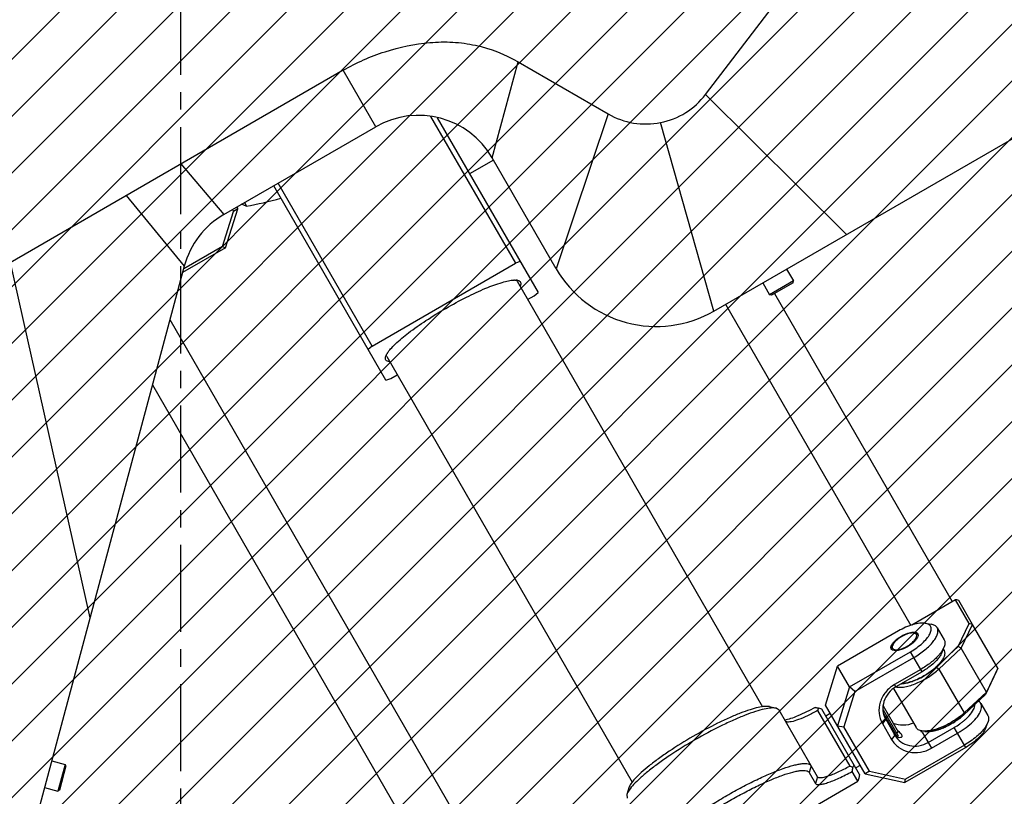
# Model space of a CAD drawing. Header units: millimetres. Extents: x 0 to 2550, y 0 to 1188.
# Tile 193 of 218: x 1468 to 1585, y 780 to 873. Entities that reach past the tile are written whole.
import ezdxf

# ---------------------------------------------------------------- set-up
doc = ezdxf.new("R2010")
doc.units = ezdxf.units.MM
doc.header["$LTSCALE"] = 46.255
doc.linetypes.add('CENTER', pattern=[0.6, 0.375, -0.075, 0.075, -0.075])
doc.linetypes.add('PHANTOM', pattern=[0.8, 0.45, -0.05, 0.1, -0.05, 0.1, -0.05])
doc.layers.get('0').update_dxf_attribs({"linetype": 'CONTINUOUS'})
for name, color, linetype in [('CSHCS-BR-M4-12_203_PBL325', 7, 'CONTINUOUS'), ('DEFAULT_1', 7, 'CENTER'), ('DEFAULT_3', 7, 'PHANTOM'), ('FWSRM-D10-V4-E2-T2_5_PBL324', 7, 'CONTINUOUS'), ('M2000801_PBL248', 7, 'CONTINUOUS'), ('M2100102_PBL329', 7, 'CONTINUOUS'), ('M2200104_PBL311', 7, 'CONTINUOUS'), ('M2200202_PBL270', 7, 'CONTINUOUS'), ('M2200301_PBL312', 7, 'CONTINUOUS'), ('M2300101_PBL280', 7, 'CONTINUOUS'), ('M2300101_PBL296', 7, 'CONTINUOUS'), ('M2300202_PBL279', 7, 'CONTINUOUS'), ('M2300301_PBL297', 7, 'CONTINUOUS'), ('M2300301_PBL328', 7, 'CONTINUOUS'), ('M2300602_PBL283', 7, 'CONTINUOUS'), ('M2410102_PBL290', 7, 'CONTINUOUS'), ('P9140503_BOLT_PBL272', 7, 'CONTINUOUS'), ('P9140503_BOLT_PBL294', 7, 'CONTINUOUS'), ('WFM_0608_06_2_PBL326', 7, 'CONTINUOUS'), ('WFM_0608_06_2_PBL327', 7, 'CONTINUOUS'), ('WFM_0608_06_2_PBL334', 7, 'CONTINUOUS')]:
    doc.layers.add(name, color=color, linetype=linetype)

# ---------------------------------------------------------------- blocks, each defined once
blk = doc.blocks.new('DD')
at = {"color": 134, "linetype": 'Continuous'}
for p, q in [((820.23, 1272.78), (1244.41, 1696.96)), ((826.08, 1267.31), (1249.88, 1691.11)), ((832.07, 1261.99), (1255.2, 1685.12)), ((838.22, 1256.83), (1260.36, 1678.97)), ((844.52, 1251.82), (1265.37, 1672.67)), ((850.98, 1246.96), (1270.23, 1666.21)), ((857.59, 1242.26), (1274.93, 1659.6)), ((864.36, 1237.71), (1279.48, 1652.83)), ((871.29, 1233.33), (1283.86, 1645.9)), ((878.39, 1229.11), (1288.07, 1638.8)), ((885.65, 1225.06), (1292.12, 1631.54)), ((893.09, 1221.19), (1296, 1624.1)), ((900.7, 1217.48), (1299.7, 1616.49)), ((908.49, 1213.96), (1303.23, 1608.7)), ((916.47, 1210.63), (1306.56, 1600.72)), ((924.65, 1207.49), (1309.7, 1592.54)), ((933.02, 1204.55), (1312.64, 1584.16)), ((941.61, 1201.83), (1315.36, 1575.58)), ((950.42, 1199.32), (1317.87, 1566.77)), ((959.46, 1197.05), (1320.14, 1557.73)), ((968.75, 1195.02), (1322.17, 1548.44)), ((978.29, 1193.25), (1323.94, 1538.9)), ((988.12, 1191.77), (1325.42, 1529.07)), ((998.25, 1190.58), (1326.61, 1518.94)), ((1008.7, 1189.72), (1327.47, 1508.49)), ((1019.51, 1189.21), (1327.98, 1497.68)), ((1030.71, 1189.1), (1328.09, 1486.48)), ((1042.35, 1189.43), (1327.76, 1474.84)), ((1054.49, 1190.25), (1326.94, 1462.7)), ((1067.2, 1191.65), (1325.54, 1449.99)), ((1080.58, 1193.72), (1323.47, 1436.61))]:
    blk.add_line(p, q, dxfattribs=at)
at = {"layer": 'CSHCS-BR-M4-12_203_PBL325', "color": 7}
for p in [(1168.19, 1318.25), (1170.84, 1312.85)]:
    blk.add_line(p, (1171.19, 1313.05), dxfattribs=at)
at = {"layer": 'DEFAULT_1', "color": 1}
blk.add_line((1028.1, 1489.09), (1028.1, 1183.41), dxfattribs=at)
at = {"layer": 'DEFAULT_3', "color": 2}
blk.add_circle((1028.1, 1489.09), 300, dxfattribs=at)
at = {"layer": 'FWSRM-D10-V4-E2-T2_5_PBL324', "color": 7}
for p, q in [((1168.17, 1317.48), (1171.17, 1312.29)), ((1168.3, 1316.55), (1170.82, 1312.19)), ((1171.09, 1312.01), (1171.17, 1312.29))]:
    blk.add_line(p, q, dxfattribs=at)
at = {"layer": 'M2000801_PBL248', "color": 7}
for p, q in [((1132.79, 1440.07), (1149.39, 1461.76)), ((1134.44, 1396.91), (1235, 1454.97)), ((1060.55, 1444.89), (965.87, 1390.23)), ((1095.4, 1446.58), (1113.38, 1436.2)), ((1036.77, 1416.16), (1067.05, 1433.63)), ((1103.02, 1405.33), (1090.27, 1427.41)), ((1028.85, 1405.83), (996.05, 1283.43))]:
    blk.add_line(p, q, dxfattribs=at)
at = {"layer": 'M2000801_PBL248', "color": 2}
for p, q in [((1067.05, 1433.63), (1060.55, 1444.89)), ((1090.27, 1427.41), (1095.4, 1446.58)), ((1132.79, 1440.07), (1160.88, 1412.17)), ((1113.38, 1436.2), (1103.02, 1405.33)), ((1134.44, 1396.91), (1123.81, 1434.48)), ((1028.21, 1426.22), (1036.77, 1416.16)), ((1017.31, 1419.93), (1028.85, 1405.83)), ((1010.09, 1335.8), (994.24, 1406.61))]:
    blk.add_line(p, q, dxfattribs=at)
at = {"layer": 'M2000801_PBL248', "color": 7}
for centre, radius, start, end in [((1075.55, 1418.91), 17, 30, 120), ((1045.27, 1401.43), 17, 120, 165), ((1122.94, 1416.83), 23, 210, 300)]:
    blk.add_arc(centre, radius, start, end, dxfattribs=at)
for points, knots in [([(1060.55, 1444.89), (1063.18, 1446.41), (1068.79, 1448.9), (1076.29, 1450.45), (1082.4, 1450.61), (1088.44, 1449.78), (1092.77, 1448.09), (1095.4, 1446.58)], [0, 0, 0, 0, 0.25007, 0.50013, 0.625301, 0.750447, 1, 1, 1, 1]), ([(1123.81, 1434.48), (1125.57, 1434.83), (1129, 1436.15), (1131.7, 1438.65), (1132.79, 1440.07)], [0, 0, 0, 0, 0.500003, 1, 1, 1, 1]), ([(1113.38, 1436.2), (1114.93, 1435.3), (1118.38, 1434.03), (1122.05, 1434.13), (1123.81, 1434.48)], [0, 0, 0, 0, 0.5, 1, 1, 1, 1])]:
    blk.add_open_spline(points, degree=3, knots=knots, dxfattribs=at)
at = {"layer": 'M2100102_PBL329', "color": 7}
blk.add_line((1090.52, 1426.98), (1085.75, 1424.23), dxfattribs=at)
at = {"layer": 'M2200104_PBL311', "color": 7}
for p, q in [((1077.97, 1435.7), (1094.88, 1406.43)), ((1079.31, 1435.39), (1099.38, 1400.62)), ((1069.07, 1383.12), (1046.69, 1421.88)), ((1066.3, 1389.93), (1047.56, 1422.38)), ((1066.3, 1389.93), (1094.88, 1406.43)), ((1095.84, 1406.77), (1094.88, 1406.43)), ((1097.31, 1399.21), (1098.61, 1399.96)), ((1098.61, 1399.96), (1099.38, 1400.62)), ((1066.3, 1389.93), (1065.52, 1389.27)), ((1070.03, 1383.46), (1071.33, 1384.21)), ((1069.07, 1383.12), (1070.03, 1383.46))]:
    blk.add_line(p, q, dxfattribs=at)
for centre, radius, start, end in [((1094.79, 1398.72), 4.37, 91.1143, 92.8701), ((1094.82, 1400.41), 2.68, 83.7179, 87.3662), ((1094.88, 1400.96), 2.13, 80.3097, 83.6999), ((1071.04, 1387.19), 2.13, 156.3001, 159.6903), ((1071.54, 1386.97), 2.68, 152.6338, 156.2822), ((1073.02, 1386.15), 4.37, 147.1298, 148.8857)]:
    blk.add_arc(centre, radius, start, end, dxfattribs=at)
for points, knots in [([(1081.01, 1397.45), (1082.35, 1398.23), (1084.97, 1399.64), (1088.71, 1401.39), (1091.53, 1402.46), (1093.43, 1402.95), (1094.22, 1403.07), (1094.57, 1403.09)], [0, 0, 0, 0, 0.315694, 0.603247, 0.837533, 0.928535, 1, 1, 1, 1]), ([(1095.36, 1403.03), (1095.48, 1403), (1095.71, 1402.92), (1096.04, 1402.52), (1095.93, 1402.11), (1095.83, 1401.88)], [0, 0, 0, 0, 0.263445, 0.479791, 1, 1, 1, 1]), ([(1069.34, 1388.52), (1069.54, 1388.82), (1070.04, 1389.44), (1071.41, 1390.84), (1073.75, 1392.75), (1077.13, 1395.12), (1079.66, 1396.68), (1081.01, 1397.45)], [0, 0, 0, 0, 0.071465, 0.162467, 0.396753, 0.684306, 1, 1, 1, 1]), ([(1069.76, 1386.82), (1069.51, 1386.85), (1069.1, 1386.97), (1068.92, 1387.45), (1068.96, 1387.69), (1069, 1387.81)], [0, 0, 0, 0, 0.520209, 0.736555, 1, 1, 1, 1])]:
    blk.add_open_spline(points, degree=3, knots=knots, dxfattribs=at)
for points in [[(1094.71, 1403.09), (1094.78, 1403.09), (1094.86, 1403.09), (1094.94, 1403.09)], [(1094.96, 1403.1), (1095, 1403.08), (1095.03, 1403.05), (1095.07, 1403.02)], [(1095.07, 1403.02), (1095.12, 1402.98), (1095.16, 1402.93), (1095.2, 1402.87)], [(1095.23, 1403.06), (1095.28, 1403.05), (1095.32, 1403.04), (1095.36, 1403.03)], [(1069, 1387.81), (1069.01, 1387.85), (1069.02, 1387.89), (1069.04, 1387.93)], [(1069.15, 1388.06), (1069.14, 1388.1), (1069.14, 1388.15), (1069.14, 1388.19)], [(1069.22, 1387.87), (1069.18, 1387.93), (1069.16, 1387.99), (1069.15, 1388.06)], [(1069.16, 1388.2), (1069.19, 1388.27), (1069.23, 1388.34), (1069.27, 1388.41)]]:
    blk.add_open_spline(points, degree=3, dxfattribs=at)
at = {"layer": 'M2200202_PBL270', "color": 7}
for p, q in [((1145.54, 1318.08), (1146.86, 1317.75)), ((1147.45, 1317.37), (1146.86, 1317.75)), ((1155.09, 1304.13), (1147.45, 1317.37)), ((1155.13, 1317.29), (1161.52, 1306.23)), ((1155.99, 1317.57), (1155.34, 1317.81)), ((1163.5, 1304.56), (1155.99, 1317.57)), ((1148.96, 1315.03), (1148.71, 1315.19)), ((1162.16, 1305.99), (1162.38, 1306.51)), ((1153.46, 1304.96), (1154.72, 1302.78)), ((1163.13, 1303.21), (1162, 1305.16)), ((1163.36, 1303.81), (1163.13, 1303.21)), ((1163.5, 1304.56), (1163.36, 1303.81)), ((1117.48, 1301.88), (1117.1, 1300.57)), ((1121.56, 1279.21), (1163.13, 1303.21)), ((1117.1, 1300.57), (1117.14, 1299.87))]:
    blk.add_line(p, q, dxfattribs=at)
at = {"layer": 'M2200202_PBL270', "color": 2}
for p, q in [((1153.83, 1306.31), (1153.46, 1304.96)), ((1155.09, 1304.13), (1154.72, 1302.78))]:
    blk.add_line(p, q, dxfattribs=at)
at = {"layer": 'M2200202_PBL270', "color": 7}
for centre, radius, start, end in [((1172.55, 1428.03), 111.56, 260.76, 261.1247), ((1142.26, 1322.56), 13.91, 337.7322, 340.0274), ((1152.61, 1281.81), 26, 68.4353, 69.9479), ((979.59, 1340.8), 185.87, 348.9448, 349.2042)]:
    blk.add_arc(centre, radius, start, end, dxfattribs=at)
for points, knots in [([(1146.86, 1317.75), (1146.54, 1317.83), (1145.73, 1317.83), (1144.35, 1317.59), (1142.61, 1317.09), (1140.57, 1316.35), (1138.29, 1315.39), (1134.92, 1313.81), (1130.63, 1311.5), (1126.49, 1308.94), (1123.43, 1306.82), (1121.46, 1305.32), (1119.8, 1303.92), (1118.5, 1302.66), (1117.6, 1301.59), (1117.19, 1300.88), (1117.1, 1300.57)], [0, 0, 0, 0, 0.028095, 0.068094, 0.119773, 0.182026, 0.253249, 0.331484, 0.5, 0.668516, 0.746751, 0.817974, 0.880227, 0.931906, 0.971905, 1, 1, 1, 1]), ([(1145.54, 1318.08), (1145.24, 1318.15), (1144.47, 1318.15), (1143.17, 1317.92), (1141.53, 1317.46), (1139.61, 1316.76), (1137.45, 1315.85), (1134.28, 1314.36), (1130.23, 1312.19), (1126.33, 1309.77), (1123.45, 1307.77), (1121.59, 1306.36), (1120.02, 1305.04), (1118.8, 1303.85), (1117.95, 1302.84), (1117.57, 1302.18), (1117.48, 1301.88)], [0, 0, 0, 0, 0.028095, 0.068094, 0.119773, 0.182026, 0.253249, 0.331484, 0.5, 0.668516, 0.746751, 0.817974, 0.880227, 0.931906, 0.971905, 1, 1, 1, 1]), ([(1154.63, 1317.92), (1153.51, 1317.31), (1151.9, 1316.5), (1149.84, 1315.71), (1148.95, 1315.46), (1148.55, 1315.39)], [0, 0, 0, 0, 0.580473, 0.816933, 1, 1, 1, 1]), ([(1155.13, 1317.29), (1154.47, 1316.93), (1153.21, 1316.28), (1151.46, 1315.53), (1150.18, 1315.11), (1149.39, 1314.99), (1149.08, 1315), (1148.96, 1315.03)], [0, 0, 0, 0, 0.341662, 0.638354, 0.863065, 0.942777, 1, 1, 1, 1]), ([(1123.52, 1288.81), (1123.47, 1288.91), (1123.41, 1289.16), (1123.49, 1289.57), (1123.71, 1290.05), (1124.07, 1290.6), (1124.56, 1291.22), (1125.46, 1292.18), (1126.9, 1293.49), (1128.98, 1295.14), (1131.43, 1296.89), (1134.14, 1298.67), (1137.04, 1300.41), (1139.99, 1302.04), (1142.89, 1303.51), (1145.62, 1304.75), (1148.09, 1305.72), (1149.95, 1306.32), (1151.23, 1306.61), (1152.01, 1306.73), (1152.66, 1306.77), (1153.19, 1306.72), (1153.59, 1306.58), (1153.78, 1306.41), (1153.83, 1306.31)], [0, 0, 0, 0, 0.009053, 0.020133, 0.034367, 0.052214, 0.073804, 0.099096, 0.160141, 0.233517, 0.316676, 0.406608, 0.5, 0.593392, 0.683324, 0.766483, 0.839859, 0.900904, 0.926196, 0.947786, 0.965633, 0.979867, 0.990947, 1, 1, 1, 1]), ([(1124.88, 1288.46), (1124.83, 1288.55), (1124.77, 1288.79), (1124.85, 1289.18), (1125.06, 1289.63), (1125.4, 1290.15), (1125.86, 1290.73), (1126.71, 1291.64), (1128.07, 1292.87), (1130.03, 1294.43), (1132.33, 1296.08), (1134.9, 1297.75), (1137.62, 1299.39), (1140.4, 1300.93), (1143.14, 1302.32), (1145.72, 1303.49), (1148.04, 1304.41), (1149.79, 1304.97), (1151, 1305.24), (1151.74, 1305.36), (1152.36, 1305.39), (1152.85, 1305.35), (1153.23, 1305.22), (1153.41, 1305.05), (1153.46, 1304.96)], [0, 0, 0, 0, 0.009053, 0.020133, 0.034367, 0.052214, 0.073804, 0.099096, 0.160141, 0.233517, 0.316676, 0.406608, 0.5, 0.593392, 0.683324, 0.766483, 0.839859, 0.900904, 0.926196, 0.947786, 0.965633, 0.979867, 0.990947, 1, 1, 1, 1]), ([(1155.09, 1304.13), (1155.14, 1304.05), (1155.3, 1303.96), (1155.54, 1303.93), (1155.9, 1303.94), (1156.46, 1304.05), (1157.26, 1304.28), (1158.19, 1304.62), (1159.65, 1305.25), (1160.76, 1305.82), (1161.52, 1306.23)], [0, 0, 0, 0, 0.040497, 0.068864, 0.104076, 0.196024, 0.315936, 0.460911, 0.626729, 1, 1, 1, 1]), ([(1154.72, 1302.78), (1154.77, 1302.69), (1154.95, 1302.59), (1155.22, 1302.56), (1155.63, 1302.56), (1156.27, 1302.68), (1157.17, 1302.95), (1158.23, 1303.34), (1159.88, 1304.05), (1161.14, 1304.69), (1162, 1305.16)], [0, 0, 0, 0, 0.040497, 0.068863, 0.104075, 0.196023, 0.315935, 0.46091, 0.626728, 1, 1, 1, 1])]:
    blk.add_open_spline(points, degree=3, knots=knots, dxfattribs=at)
at = {"layer": 'M2200301_PBL312', "color": 7}
for p, q in [((1095.2, 1402.87), (1144.16, 1318.06)), ((1069.22, 1387.87), (1118.18, 1303.06))]:
    blk.add_line(p, q, dxfattribs=at)
at = {"layer": 'M2300101_PBL280', "color": 7}
for p, q in [((1171.24, 1333.17), (1159.11, 1326.17)), ((1176.59, 1334.7), (1177.74, 1334.5)), ((1178.96, 1333.8), (1180.33, 1331.41)), ((1161.51, 1322.01), (1173.64, 1329.01)), ((1179.93, 1328.91), (1180.34, 1330)), ((1162.53, 1321.08), (1174.3, 1327.87)), ((1156.67, 1318.41), (1159.11, 1326.17)), ((1161.51, 1322.01), (1159.11, 1326.17)), ((1175.67, 1325.49), (1170.47, 1322.49)), ((1175.93, 1325.04), (1170.73, 1322.04)), ((1161.51, 1322.01), (1159.07, 1314.25)), ((1162.53, 1321.08), (1160.32, 1314.07)), ((1162.53, 1321.08), (1161.51, 1322.01)), ((1164.57, 1304.72), (1156.67, 1318.41)), ((1187.66, 1318.71), (1189.04, 1316.33)), ((1168.69, 1315.57), (1170.53, 1312.4)), ((1159.07, 1314.25), (1160.32, 1314.07)), ((1165.44, 1305.21), (1160.32, 1314.07)), ((1168.03, 1314.73), (1169.86, 1311.55)), ((1177.15, 1310.93), (1182.34, 1313.93)), ((1188.63, 1313.83), (1189.04, 1314.92)), ((1177.81, 1309.79), (1183, 1312.79)), ((1184.64, 1309.96), (1172.51, 1302.96)), ((1184.38, 1310.41), (1172.61, 1303.62)), ((1165.44, 1305.21), (1164.57, 1304.72)), ((1164.57, 1304.72), (1172.51, 1302.96)), ((1165.44, 1305.21), (1172.61, 1303.62)), ((1172.51, 1302.96), (1172.61, 1303.62))]:
    blk.add_line(p, q, dxfattribs=at)
at = {"layer": 'M2300101_PBL280', "color": 2}
for p, q in [((1175.93, 1325.04), (1173.64, 1329.01)), ((1170.73, 1322.04), (1170.47, 1322.49)), ((1168.69, 1315.57), (1168.03, 1314.73)), ((1184.64, 1309.96), (1182.34, 1313.93)), ((1170.53, 1312.4), (1169.86, 1311.55)), ((1175.95, 1313.01), (1177.81, 1309.79))]:
    blk.add_line(p, q, dxfattribs=at)
at = {"layer": 'M2300101_PBL280', "color": 7}
for centre, radius, start, end in [((1176.36, 1324.83), 12.42, 307.6588, 310.7043), ((1179.12, 1321.9), 8.39, 317.1269, 317.9463), ((1174.92, 1326.79), 14.85, 300.0001, 300.3132), ((1174.99, 1326.68), 14.72, 300.294, 305.0366), ((1175.63, 1325.76), 13.6, 305.0415, 307.6709), ((1172.16, 1313.79), 2.11, 220.6817, 222.8933)]:
    blk.add_arc(centre, radius, start, end, dxfattribs=at)
for points, knots in [([(1176.59, 1334.7), (1176.23, 1334.76), (1175.41, 1334.74), (1173.57, 1334.34), (1172.16, 1333.7), (1171.24, 1333.17)], [0, 0, 0, 0, 0.192445, 0.431857, 1, 1, 1, 1]), ([(1171.83, 1332.15), (1172.23, 1332.38), (1173, 1332.74), (1173.83, 1332.94), (1174.22, 1332.94)], [0, 0, 0, 0, 0.548717, 1, 1, 1, 1]), ([(1173.64, 1329.01), (1174.07, 1329.26), (1174.89, 1329.79), (1175.98, 1330.67), (1176.86, 1331.57), (1177.47, 1332.44), (1177.8, 1333.25), (1177.77, 1333.88), (1177.54, 1334.25), (1177.19, 1334.55), (1176.84, 1334.65), (1176.59, 1334.7)], [0, 0, 0, 0, 0.184858, 0.359937, 0.516402, 0.647613, 0.7509, 0.831387, 0.868691, 0.907737, 1, 1, 1, 1]), ([(1174.22, 1332.94), (1174.27, 1332.94), (1174.48, 1332.94), (1174.68, 1332.9), (1174.82, 1332.84)], [0, 0, 0, 0, 0.285223, 1, 1, 1, 1]), ([(1174.3, 1327.87), (1175.07, 1328.32), (1176.16, 1329.06), (1177.41, 1330.18), (1178.16, 1331), (1178.71, 1331.8), (1179.05, 1332.54), (1179.16, 1333.22), (1179.05, 1333.63), (1178.96, 1333.8)], [0, 0, 0, 0, 0.334284, 0.488187, 0.627069, 0.747528, 0.848021, 0.930022, 1, 1, 1, 1]), ([(1174.82, 1332.84), (1174.84, 1332.83), (1174.95, 1332.77), (1175.04, 1332.69), (1175.08, 1332.61)], [0, 0, 0, 0, 0.269905, 1, 1, 1, 1]), ([(1178.96, 1333.8), (1178.85, 1333.98), (1178.47, 1334.33), (1178, 1334.46), (1177.74, 1334.5)], [0, 0, 0, 0, 0.451066, 1, 1, 1, 1]), ([(1169.86, 1330.33), (1169.94, 1330.49), (1170.17, 1330.82), (1170.8, 1331.47), (1171.39, 1331.89), (1171.83, 1332.15)], [0, 0, 0, 0, 0.201186, 0.442567, 1, 1, 1, 1]), ([(1175.14, 1332.21), (1175.11, 1332.03), (1174.92, 1331.63), (1174.27, 1330.84), (1173.57, 1330.33), (1173.05, 1330.03)], [0, 0, 0, 0, 0.178512, 0.414058, 1, 1, 1, 1]), ([(1180.33, 1331.41), (1180.44, 1331.23), (1180.55, 1330.73), (1180.43, 1330.25), (1180.34, 1330)], [0, 0, 0, 0, 0.451066, 1, 1, 1, 1]), ([(1169.8, 1329.56), (1169.78, 1329.59), (1169.73, 1329.69), (1169.72, 1329.82), (1169.73, 1329.91)], [0, 0, 0, 0, 0.237841, 1, 1, 1, 1]), ([(1169.74, 1330.01), (1169.75, 1330.03), (1169.78, 1330.14), (1169.82, 1330.25), (1169.86, 1330.33)], [0, 0, 0, 0, 0.231131, 1, 1, 1, 1]), ([(1173.05, 1330.03), (1172.53, 1329.73), (1171.74, 1329.38), (1170.72, 1329.21), (1170.29, 1329.25), (1170.11, 1329.31)], [0, 0, 0, 0, 0.585942, 0.821488, 1, 1, 1, 1]), ([(1179.81, 1329.02), (1179.76, 1328.96), (1179.58, 1328.7), (1179.37, 1328.46), (1179.21, 1328.27)], [0, 0, 0, 0, 0.237839, 1, 1, 1, 1]), ([(1179.93, 1328.91), (1179.9, 1328.84), (1179.78, 1328.55), (1179.61, 1328.27), (1179.47, 1328.07)], [0, 0, 0, 0, 0.228354, 1, 1, 1, 1]), ([(1180.34, 1330), (1180.31, 1329.93), (1180.16, 1329.58), (1179.97, 1329.26), (1179.81, 1329.02)], [0, 0, 0, 0, 0.228344, 1, 1, 1, 1]), ([(1179.21, 1328.27), (1178.74, 1327.74), (1177.61, 1326.73), (1176.36, 1325.89), (1175.67, 1325.49)], [0, 0, 0, 0, 0.474284, 1, 1, 1, 1]), ([(1179.16, 1327.66), (1178.75, 1327.16), (1177.73, 1326.2), (1176.57, 1325.41), (1175.93, 1325.04)], [0, 0, 0, 0, 0.469118, 1, 1, 1, 1]), ([(1179.47, 1328.07), (1179.45, 1328.04), (1179.35, 1327.9), (1179.25, 1327.76), (1179.16, 1327.66)], [0, 0, 0, 0, 0.241891, 1, 1, 1, 1]), ([(1170.47, 1322.49), (1169.8, 1322.1), (1168.59, 1321.08), (1167.47, 1319.04), (1167.21, 1316.78), (1167.67, 1315.35), (1168.03, 1314.73)], [0, 0, 0, 0, 0.25999, 0.514217, 0.760121, 1, 1, 1, 1]), ([(1170.73, 1322.04), (1170.17, 1321.72), (1169.17, 1320.87), (1168.23, 1319.17), (1168.01, 1317.29), (1168.39, 1316.09), (1168.69, 1315.57)], [0, 0, 0, 0, 0.25999, 0.514217, 0.760121, 1, 1, 1, 1]), ([(1187.66, 1318.71), (1187.64, 1318.76), (1187.51, 1318.95), (1187.33, 1319.1), (1187.18, 1319.18)], [0, 0, 0, 0, 0.240874, 1, 1, 1, 1]), ([(1185.09, 1314.22), (1185.58, 1314.6), (1186.43, 1315.38), (1187.27, 1316.45), (1187.68, 1317.27), (1187.83, 1317.81), (1187.83, 1318.3), (1187.74, 1318.59), (1187.66, 1318.71)], [0, 0, 0, 0, 0.338655, 0.62103, 0.737271, 0.836914, 0.922601, 1, 1, 1, 1]), ([(1185.35, 1316.28), (1185.68, 1316.65), (1186.2, 1317.32), (1186.49, 1318.16), (1186.48, 1318.52)], [0, 0, 0, 0, 0.580424, 1, 1, 1, 1]), ([(1184.45, 1315.41), (1184.53, 1315.48), (1184.81, 1315.73), (1185.08, 1315.99), (1185.27, 1316.19)], [0, 0, 0, 0, 0.259502, 1, 1, 1, 1]), ([(1189.04, 1316.33), (1189.15, 1316.15), (1189.26, 1315.65), (1189.14, 1315.17), (1189.04, 1314.92)], [0, 0, 0, 0, 0.451066, 1, 1, 1, 1]), ([(1174.23, 1314.82), (1173.59, 1314.54), (1172.2, 1314.22), (1170.8, 1314.48), (1170.17, 1314.75)], [0, 0, 0, 0, 0.507766, 1, 1, 1, 1]), ([(1183, 1312.79), (1183.19, 1312.9), (1183.91, 1313.33), (1184.6, 1313.82), (1185.09, 1314.22)], [0, 0, 0, 0, 0.254229, 1, 1, 1, 1]), ([(1188.51, 1313.94), (1188.04, 1313.26), (1186.74, 1311.94), (1185.23, 1310.9), (1184.38, 1310.41)], [0, 0, 0, 0, 0.458761, 1, 1, 1, 1]), ([(1188.63, 1313.83), (1188.51, 1313.49), (1188.08, 1312.79), (1186.81, 1311.39), (1185.56, 1310.5), (1184.64, 1309.96)], [0, 0, 0, 0, 0.192445, 0.431857, 1, 1, 1, 1]), ([(1189.04, 1314.92), (1189.01, 1314.84), (1188.87, 1314.5), (1188.68, 1314.18), (1188.51, 1313.94)], [0, 0, 0, 0, 0.228344, 1, 1, 1, 1]), ([(1169.86, 1311.55), (1170.22, 1310.93), (1171.23, 1309.82), (1173.32, 1308.91), (1175.65, 1308.86), (1177.13, 1309.4), (1177.81, 1309.79)], [0, 0, 0, 0, 0.239879, 0.485783, 0.74001, 1, 1, 1, 1]), ([(1170.56, 1312.42), (1170.54, 1312.44), (1170.44, 1312.56), (1170.36, 1312.69), (1170.3, 1312.8)], [0, 0, 0, 0, 0.236307, 1, 1, 1, 1]), ([(1170.53, 1312.4), (1170.83, 1311.88), (1171.67, 1310.95), (1173.41, 1310.2), (1175.35, 1310.16), (1176.59, 1310.61), (1177.15, 1310.93)], [0, 0, 0, 0, 0.239879, 0.485783, 0.74001, 1, 1, 1, 1]), ([(1171.1, 1311.99), (1171.06, 1312.01), (1170.88, 1312.11), (1170.72, 1312.24), (1170.62, 1312.36)], [0, 0, 0, 0, 0.224673, 1, 1, 1, 1]), ([(1171.78, 1311.95), (1171.74, 1311.93), (1171.52, 1311.85), (1171.26, 1311.91), (1171.1, 1311.99)], [0, 0, 0, 0, 0.205773, 1, 1, 1, 1]), ([(1171.28, 1313.12), (1171.4, 1313.02), (1171.61, 1312.83), (1171.79, 1312.61), (1171.86, 1312.5)], [0, 0, 0, 0, 0.564413, 1, 1, 1, 1]), ([(1171.86, 1312.5), (1171.91, 1312.4), (1171.98, 1312.23), (1171.9, 1312.03), (1171.82, 1311.97), (1171.78, 1311.95)], [0, 0, 0, 0, 0.55846, 0.777563, 1, 1, 1, 1])]:
    blk.add_open_spline(points, degree=3, knots=knots, dxfattribs=at)
for points in [[(1175.08, 1332.61), (1175.1, 1332.57), (1175.12, 1332.52), (1175.13, 1332.48)], [(1175.13, 1332.48), (1175.14, 1332.44), (1175.15, 1332.41), (1175.15, 1332.38)], [(1175.15, 1332.38), (1175.15, 1332.32), (1175.15, 1332.27), (1175.14, 1332.21)], [(1169.73, 1329.91), (1169.73, 1329.94), (1169.74, 1329.97), (1169.74, 1330.01)], [(1169.89, 1329.45), (1169.85, 1329.48), (1169.82, 1329.52), (1169.8, 1329.56)], [(1169.97, 1329.39), (1169.94, 1329.4), (1169.91, 1329.43), (1169.89, 1329.45)], [(1170.11, 1329.31), (1170.06, 1329.33), (1170.01, 1329.36), (1169.97, 1329.39)], [(1171.03, 1313.34), (1171.11, 1313.27), (1171.19, 1313.2), (1171.28, 1313.12)]]:
    blk.add_open_spline(points, degree=3, dxfattribs=at)
at = {"layer": 'M2300101_PBL296', "color": 7}
for p, q in [((1037.09, 1409.53), (1039.53, 1417.29)), ((1039.53, 1417.29), (1038.68, 1416.77)), ((1039.33, 1417.63), (1039.53, 1417.29)), ((1036.47, 1409.77), (1038.68, 1416.77)), ((1038.47, 1417.13), (1038.68, 1416.77)), ((1037.09, 1409.53), (1028.52, 1404.58)), ((1036.47, 1409.77), (1028.77, 1405.32)), ((1036.47, 1409.77), (1037.09, 1409.53))]:
    blk.add_line(p, q, dxfattribs=at)
at = {"layer": 'M2300202_PBL279', "color": 7}
for p, q in [((1182.58, 1339.37), (1173.87, 1334.34)), ((1182.87, 1339.39), (1182.58, 1339.37)), ((1185.3, 1334.67), (1182.58, 1339.37)), ((1183.25, 1339.23), (1182.87, 1339.39)), ((1185.99, 1334.47), (1183.25, 1339.23)), ((1183.12, 1330.05), (1185.3, 1334.67)), ((1183.74, 1329.71), (1185.99, 1334.47)), ((1185.99, 1334.47), (1185.3, 1334.67)), ((1191.03, 1325.74), (1185.99, 1334.47)), ((1178.76, 1325.99), (1183.12, 1330.05)), ((1179.29, 1325.57), (1183.74, 1329.71)), ((1183.74, 1329.71), (1183.12, 1330.05)), ((1188.78, 1320.98), (1183.74, 1329.71)), ((1190.8, 1325.14), (1188.62, 1320.53)), ((1191.03, 1325.74), (1188.78, 1320.98)), ((1191.03, 1325.74), (1190.8, 1325.14)), ((1170.27, 1321.7), (1174.76, 1313.91)), ((1170.7, 1322.02), (1170.7, 1322.02)), ((1170.73, 1322.05), (1170.74, 1322.05)), ((1188.62, 1320.53), (1184.26, 1316.46)), ((1188.78, 1320.98), (1184.33, 1316.84)), ((1188.78, 1320.98), (1188.62, 1320.53)), ((1176.47, 1313.16), (1175.9, 1313.26))]:
    blk.add_line(p, q, dxfattribs=at)
at = {"layer": 'M2300202_PBL279', "color": 2}
for p, q in [((1178.76, 1325.99), (1179.29, 1325.57)), ((1179.29, 1325.57), (1184.33, 1316.84)), ((1184.26, 1316.46), (1184.33, 1316.84))]:
    blk.add_line(p, q, dxfattribs=at)
at = {"layer": 'M2300202_PBL279', "color": 7}
for centre, radius, start, end in [((1168.96, 1336.98), 14.74, 299.9835, 305.803), ((1169.56, 1336.12), 13.69, 305.8725, 306.2193), ((1171.57, 1333.7), 10.54, 312.5528, 312.9977), ((1170.49, 1333.06), 10.53, 286.7815, 287.4263), ((1169.39, 1336.03), 13.7, 293.7858, 294.1214), ((1169.03, 1336.82), 14.57, 294.1516, 300.0418), ((1171.35, 1329.28), 6.64, 277.778, 278.9024), ((1176.23, 1325.53), 11.88, 311.6241, 312.4497), ((1176.52, 1325.21), 11.46, 312.4513, 312.9972), ((1173.6, 1328.92), 16.18, 299.9962, 300.2587)]:
    blk.add_arc(centre, radius, start, end, dxfattribs=at)
for points, knots in [([(1170.7, 1322.02), (1170.97, 1321.96), (1171.58, 1321.91), (1172.99, 1322.07), (1174.94, 1322.71), (1177.23, 1323.91), (1178.66, 1324.97), (1179.29, 1325.57)], [0, 0, 0, 0, 0.086346, 0.190575, 0.443099, 0.726611, 1, 1, 1, 1]), ([(1177.65, 1325.07), (1177.74, 1325.14), (1178.1, 1325.41), (1178.45, 1325.71), (1178.7, 1325.93)], [0, 0, 0, 0, 0.257437, 1, 1, 1, 1]), ([(1172.38, 1322.71), (1172.47, 1322.73), (1172.86, 1322.79), (1173.24, 1322.89), (1173.53, 1322.98)], [0, 0, 0, 0, 0.236858, 1, 1, 1, 1]), ([(1173.64, 1323.01), (1173.75, 1323.05), (1174.18, 1323.19), (1174.6, 1323.36), (1174.92, 1323.5)], [0, 0, 0, 0, 0.242085, 1, 1, 1, 1]), ([(1171.81, 1322.65), (1171.84, 1322.65), (1171.99, 1322.66), (1172.14, 1322.68), (1172.25, 1322.69)], [0, 0, 0, 0, 0.242477, 1, 1, 1, 1]), ([(1184.13, 1316.65), (1183.95, 1316.49), (1183.21, 1315.87), (1182.4, 1315.32), (1181.76, 1314.95)], [0, 0, 0, 0, 0.239743, 1, 1, 1, 1]), ([(1184.26, 1316.46), (1184.09, 1316.31), (1183.35, 1315.66), (1182.54, 1315.11), (1181.9, 1314.73)], [0, 0, 0, 0, 0.237397, 1, 1, 1, 1]), ([(1175.9, 1313.26), (1175.65, 1313.3), (1175.21, 1313.42), (1174.86, 1313.74), (1174.76, 1313.91)], [0, 0, 0, 0, 0.548931, 1, 1, 1, 1]), ([(1176.44, 1313.21), (1176.39, 1313.21), (1176.21, 1313.21), (1176.03, 1313.23), (1175.9, 1313.26)], [0, 0, 0, 0, 0.262981, 1, 1, 1, 1]), ([(1178.94, 1313.66), (1178.51, 1313.52), (1177.68, 1313.3), (1176.83, 1313.2), (1176.44, 1313.21)], [0, 0, 0, 0, 0.541561, 1, 1, 1, 1]), ([(1181.9, 1314.73), (1180.96, 1314.18), (1179.54, 1313.53), (1177.67, 1313.12), (1176.83, 1313.1), (1176.47, 1313.16)], [0, 0, 0, 0, 0.568058, 0.807702, 1, 1, 1, 1]), ([(1181.69, 1314.91), (1181.47, 1314.78), (1180.58, 1314.3), (1179.65, 1313.9), (1178.94, 1313.66)], [0, 0, 0, 0, 0.257849, 1, 1, 1, 1])]:
    blk.add_open_spline(points, degree=3, knots=knots, dxfattribs=at)
at = {"layer": 'M2300301_PBL297', "color": 7}
for p, q in [((1026.01, 1395.22), (1089.26, 1285.5)), ((1022.52, 1382.19), (1081.01, 1280.73))]:
    blk.add_line(p, q, dxfattribs=at)
at = {"layer": 'M2300301_PBL328', "color": 7}
for p, q in [((1146.53, 1400.43), (1181.95, 1339.01)), ((1136.78, 1398.26), (1173.68, 1334.27))]:
    blk.add_line(p, q, dxfattribs=at)
at = {"layer": 'M2300602_PBL283', "color": 7}
for p, q in [((1174.34, 1332.74), (1174.69, 1332.68)), ((1170.05, 1330.27), (1169.93, 1329.94))]:
    blk.add_line(p, q, dxfattribs=at)
for points, knots in [([(1174.34, 1332.74), (1174.18, 1332.77), (1173.8, 1332.76), (1172.95, 1332.58), (1171.86, 1332.08), (1170.89, 1331.39), (1170.31, 1330.75), (1170.11, 1330.42), (1170.05, 1330.27)], [0, 0, 0, 0, 0.096207, 0.215915, 0.5, 0.784085, 0.903793, 1, 1, 1, 1]), ([(1172.99, 1330.14), (1173.29, 1330.31), (1173.84, 1330.69), (1174.41, 1331.23), (1174.72, 1331.68), (1174.89, 1332.03), (1174.9, 1332.33), (1174.82, 1332.46)], [0, 0, 0, 0, 0.335438, 0.62887, 0.749737, 0.850605, 1, 1, 1, 1]), ([(1174.66, 1332.63), (1174.64, 1332.64), (1174.54, 1332.7), (1174.43, 1332.73), (1174.34, 1332.74)], [0, 0, 0, 0, 0.227609, 1, 1, 1, 1]), ([(1175.05, 1332.55), (1175.03, 1332.57), (1174.91, 1332.63), (1174.78, 1332.67), (1174.69, 1332.68)], [0, 0, 0, 0, 0.226946, 1, 1, 1, 1]), ([(1169.93, 1329.94), (1169.92, 1329.91), (1169.88, 1329.78), (1169.86, 1329.65), (1169.87, 1329.56)], [0, 0, 0, 0, 0.276261, 1, 1, 1, 1]), ([(1170.05, 1330.27), (1170.04, 1330.24), (1170.01, 1330.13), (1169.99, 1330.02), (1169.99, 1329.93)], [0, 0, 0, 0, 0.275292, 1, 1, 1, 1]), ([(1170.06, 1329.71), (1170.13, 1329.58), (1170.4, 1329.44), (1170.78, 1329.41), (1171.33, 1329.45), (1172.09, 1329.67), (1172.68, 1329.96), (1172.99, 1330.14)], [0, 0, 0, 0, 0.149395, 0.250263, 0.37113, 0.664562, 1, 1, 1, 1])]:
    blk.add_open_spline(points, degree=3, knots=knots, dxfattribs=at)
for points in [[(1174.82, 1332.46), (1174.78, 1332.53), (1174.72, 1332.59), (1174.66, 1332.63)], [(1175.13, 1332.48), (1175.11, 1332.51), (1175.08, 1332.53), (1175.05, 1332.55)], [(1169.87, 1329.56), (1169.87, 1329.52), (1169.87, 1329.48), (1169.88, 1329.45)], [(1169.99, 1329.93), (1170, 1329.86), (1170.02, 1329.78), (1170.06, 1329.71)]]:
    blk.add_open_spline(points, degree=3, dxfattribs=at)
at = {"layer": 'M2410102_PBL290', "color": 7}
for p, q in [((1041.17, 1417.78), (1040.29, 1418.19)), ((1040.86, 1418.51), (1041.27, 1417.8)), ((1040.86, 1418.51), (1041.26, 1417.83)), ((1041.26, 1417.83), (1041.27, 1417.8))]:
    blk.add_line(p, q, dxfattribs=at)
blk.add_arc((1028.1, 1489.09), 72.5, 280.3871, 286.0264, dxfattribs=at)
at = {"layer": 'P9140503_BOLT_PBL272', "color": 7}
for p, q in [((1002.45, 1307.28), (1005.1, 1306.57)), ((1005.1, 1306.57), (1003.68, 1301.26)), ((1005.28, 1306.27), (1003.99, 1301.44)), ((1005.28, 1306.27), (1005.1, 1306.57)), ((1001.02, 1301.97), (1003.68, 1301.26)), ((1003.99, 1301.44), (1003.68, 1301.26))]:
    blk.add_line(p, q, dxfattribs=at)
at = {"layer": 'P9140503_BOLT_PBL294', "color": 7}
for p, q in [((1148.94, 1405.28), (1150.32, 1402.9)), ((1144.18, 1402.53), (1145.55, 1400.15)), ((1150.32, 1402.9), (1145.55, 1400.15)), ((1150.23, 1402.56), (1145.9, 1400.06)), ((1150.23, 1402.56), (1150.32, 1402.9)), ((1145.9, 1400.06), (1145.55, 1400.15))]:
    blk.add_line(p, q, dxfattribs=at)
at = {"layer": 'WFM_0608_06_2_PBL326', "color": 7}
blk.add_line((1175.88, 1312.97), (1175.68, 1313.32), dxfattribs=at)
for centre, radius, start, end in [((1174.45, 1327.46), 14.74, 299.9846, 305.8122), ((1175.01, 1326.66), 13.77, 305.8797, 306.2091), ((1176.81, 1324.46), 10.93, 311.8744, 312.5664), ((1177, 1324.25), 10.64, 312.5674, 313.0145), ((1177.2, 1324.04), 10.36, 313.0136, 313.6582), ((1176.93, 1315.9), 2.78, 260.3957, 261.753), ((1176.95, 1316.02), 2.9, 261.7476, 262.3182), ((1176.96, 1316.11), 2.99, 262.3191, 263.043), ((1176.99, 1316.37), 3.25, 263.0645, 266.4982), ((1176.84, 1319.78), 6.68, 277.7735, 278.9019), ((1175.97, 1323.59), 10.59, 286.7746, 287.4359), ((1175.83, 1324.04), 11.06, 287.4381, 288.8703), ((1174.86, 1326.57), 13.77, 293.7803, 294.1295), ((1174.54, 1327.28), 14.54, 294.1564, 300.047)]:
    blk.add_arc(centre, radius, start, end, dxfattribs=at)
for points, knots in [([(1183.14, 1315.55), (1183.23, 1315.61), (1183.56, 1315.86), (1183.87, 1316.12), (1184.1, 1316.32)], [0, 0, 0, 0, 0.256337, 1, 1, 1, 1]), ([(1176.79, 1313.12), (1176.87, 1313.12), (1177.18, 1313.11), (1177.5, 1313.13), (1177.75, 1313.17)], [0, 0, 0, 0, 0.231426, 1, 1, 1, 1]), ([(1177.88, 1313.19), (1177.97, 1313.2), (1178.36, 1313.27), (1178.74, 1313.37), (1179.02, 1313.45)], [0, 0, 0, 0, 0.236857, 1, 1, 1, 1]), ([(1179.4, 1313.58), (1179.49, 1313.6), (1179.83, 1313.72), (1180.16, 1313.86), (1180.41, 1313.97)], [0, 0, 0, 0, 0.244221, 1, 1, 1, 1])]:
    blk.add_open_spline(points, degree=3, knots=knots, dxfattribs=at)
at = {"layer": 'WFM_0608_06_2_PBL327', "color": 7}
blk.add_line((1180.17, 1329.55), (1180.32, 1329.29), dxfattribs=at)
for points, knots in [([(1180.32, 1329.29), (1180.36, 1329.22), (1180.42, 1329.07), (1180.46, 1328.82), (1180.45, 1328.55), (1180.36, 1328.13), (1180.11, 1327.58), (1179.63, 1326.9), (1178.99, 1326.19), (1178.21, 1325.49), (1177.31, 1324.82), (1176.66, 1324.41), (1176.32, 1324.21)], [0, 0, 0, 0, 0.034357, 0.070377, 0.109454, 0.152586, 0.25298, 0.373317, 0.512046, 0.665821, 0.83018, 1, 1, 1, 1]), ([(1176.32, 1324.21), (1175.93, 1323.99), (1175.16, 1323.58), (1173.98, 1323.1), (1172.86, 1322.78), (1172.13, 1322.67), (1171.79, 1322.65)], [0, 0, 0, 0, 0.278001, 0.54422, 0.787838, 1, 1, 1, 1])]:
    blk.add_open_spline(points, degree=3, knots=knots, dxfattribs=at)
at = {"layer": 'WFM_0608_06_2_PBL334', "color": 7}
for p, q in [((1156.75, 1316.26), (1157.62, 1316.76)), ((1163.62, 1306.37), (1162.75, 1305.87))]:
    blk.add_line(p, q, dxfattribs=at)

msp = doc.modelspace()

# ---------------------------------------------------------------- block references
at = {"xscale": 0.6, "yscale": 0.6, "zscale": 0.6}
msp.add_blockref('DD', (870, 0), dxfattribs=at)

doc.saveas('drawing.dxf')
